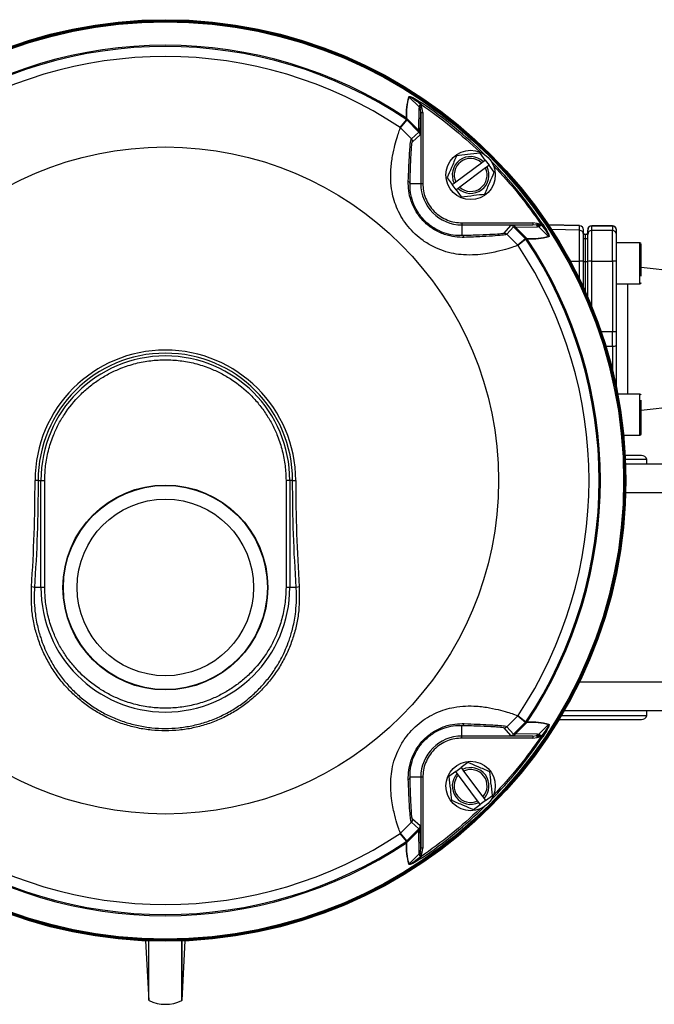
# Model space of a CAD drawing. Header units: millimetres. Extents: x 265 to 1951, y 68 to 1428.
# Tile 3 of 38: x 716 to 870, y 68 to 308. Entities that reach past the tile are written whole.
import ezdxf

# ---------------------------------------------------------------- set-up
doc = ezdxf.new("R2010")
doc.units = ezdxf.units.MM

msp = doc.modelspace()

# ---------------------------------------------------------------- linework, layer by layer
at = {"color": 7, "linetype": 'Continuous', "lineweight": 25}
for p, q in [((810.35, 288.89), (812.77, 286.48)), ((813.32, 287.52), (813.11, 287.21)), ((813.18, 287.15), (813.11, 287.21)), ((812.72, 286.21), (812.6, 280.85)), ((812.77, 286.48), (812.72, 286.21)), ((813.4, 286.43), (813.01, 286.26)), ((813.08, 285.95), (813.01, 286.26)), ((813.06, 280.31), (813.17, 285.11)), ((813.08, 285.95), (813.52, 286.09)), ((813.17, 285.11), (813.08, 285.95)), ((813.17, 285.11), (813.17, 267.84)), ((813.17, 285.11), (813.67, 285.11)), ((813.52, 286.09), (813.4, 286.43)), ((813.67, 285.11), (813.52, 286.09)), ((813.67, 285.11), (813.67, 267.84)), ((808.17, 281.47), (809.74, 283.37)), ((808.25, 281.41), (809.81, 283.31)), ((809.72, 283.74), (809.73, 283.7)), ((809.73, 283.38), (809.74, 283.37)), ((809.79, 283.66), (809.8, 283.72)), ((809.79, 283.66), (812.6, 280.85)), ((809.81, 283.31), (809.81, 283.32)), ((809.81, 283.32), (812.74, 280.39)), ((808.22, 281.44), (808.22, 281.44)), ((808.23, 281.43), (808.22, 281.44)), ((810.9, 278.76), (808.25, 281.41)), ((812.74, 280.39), (810.9, 278.76)), ((810.92, 278.7), (810.86, 278.76)), ((811.05, 278.57), (810.92, 278.7)), ((811.19, 278.05), (813.03, 279.68)), ((828.83, 273.59), (827.59, 275.26)), ((821.68, 268.26), (827.97, 272.94)), ((827.97, 272.94), (828.36, 273.23)), ((828.36, 273.23), (828.83, 273.59)), ((828.83, 273.59), (829.79, 272.31)), ((828.92, 271.66), (822.64, 266.98)), ((829.31, 271.95), (828.92, 271.66)), ((829.79, 272.31), (829.31, 271.95)), ((831.04, 270.63), (829.79, 272.31)), ((819.57, 269.29), (820.82, 267.61)), ((821.3, 267.97), (821.68, 268.26)), ((813.17, 267.84), (810.56, 267.84)), ((813.67, 267.84), (813.17, 267.84)), ((820.82, 267.61), (821.3, 267.97)), ((821.77, 266.33), (820.82, 267.61)), ((822.25, 266.69), (821.77, 266.33)), ((821.77, 266.33), (823.02, 264.66)), ((822.64, 266.98), (822.25, 266.69)), ((823.18, 258.33), (823.18, 257.83)), ((823.18, 258.33), (840.45, 258.33)), ((823.18, 257.83), (823.18, 255.21)), ((823.18, 257.83), (840.45, 257.83)), ((835.03, 257.69), (833.4, 255.85)), ((834.1, 255.56), (835.73, 257.39)), ((835.03, 257.69), (835.03, 257.69)), ((840.45, 257.83), (835.65, 257.72)), ((835.73, 257.39), (838.66, 254.47)), ((835.73, 257.39), (835.73, 257.39)), ((836.2, 257.26), (841.56, 257.38)), ((836.2, 257.26), (839.01, 254.45)), ((840.45, 258.33), (840.45, 257.83)), ((841.44, 258.18), (840.45, 258.33)), ((841.3, 257.73), (840.45, 257.83)), ((841.44, 258.18), (841.3, 257.73)), ((841.61, 257.67), (841.3, 257.73)), ((841.77, 258.06), (841.44, 258.18)), ((841.56, 257.38), (841.82, 257.42)), ((841.77, 258.06), (841.61, 257.67)), ((841.82, 257.42), (844.23, 255.01)), ((842.49, 257.84), (842.56, 257.77)), ((842.86, 257.98), (842.56, 257.77)), ((851.78, 257.64), (844.23, 257.84)), ((851.78, 256.51), (851.78, 257.59)), ((851.78, 249), (851.78, 256.51)), ((852.76, 255.51), (852.76, 256.59)), ((853.76, 255.48), (853.76, 256.56)), ((859.76, 257.61), (854.76, 257.61)), ((854.76, 257.56), (859.76, 257.56)), ((854.76, 256.48), (854.76, 257.56)), ((854.76, 249), (854.76, 256.48)), ((859.76, 256.48), (854.76, 256.48)), ((859.76, 257.56), (859.76, 256.48)), ((859.76, 249), (859.76, 256.48)), ((860.76, 255.48), (860.76, 256.56)), ((833.4, 255.85), (833.4, 255.81)), ((834.11, 255.55), (833.96, 255.67)), ((834.1, 255.56), (834.1, 255.55)), ((836.75, 252.91), (834.1, 255.56)), ((838.65, 254.47), (836.75, 252.91)), ((838.72, 254.39), (836.81, 252.83)), ((838.66, 254.47), (838.65, 254.47)), ((838.72, 254.39), (838.72, 254.39)), ((839.06, 254.45), (839.01, 254.45)), ((839.04, 254.38), (839.08, 254.38)), ((853.26, 255.43), (853.26, 255.48)), ((853.26, 254.35), (853.26, 255.43)), ((853.26, 248.87), (853.26, 254.35)), ((836.77, 252.89), (836.79, 252.87)), ((836.79, 252.87), (836.79, 252.87)), ((866.46, 253.5), (860.76, 253.5)), ((852.76, 242.59), (852.76, 248.94)), ((853.26, 241.49), (853.26, 248.87)), ((853.76, 240.35), (853.76, 248.94)), ((854.76, 249), (859.76, 249)), ((859.76, 249), (859.76, 231.84)), ((860.76, 231.77), (860.76, 248.94)), ((903.09, 243.41), (866.76, 247.45)), ((860.76, 243.5), (866.46, 243.5)), ((859.76, 228.39), (859.76, 231.84)), ((860.76, 228.45), (860.76, 231.77)), ((860.76, 218.21), (860.76, 228.45)), ((866.46, 216.73), (861.05, 216.73)), ((866.76, 212.78), (903.09, 216.82)), ((862.5, 206.73), (866.46, 206.73)), ((866.81, 201.79), (862.87, 201.79)), ((868.16, 200.79), (862.88, 200.79)), ((880.56, 199.71), (862.92, 199.71)), ((868.16, 199.71), (868.16, 200.79)), ((720.12, 195.71), (719.37, 195.71)), ((720.12, 195.71), (720.8, 195.71)), ((720.8, 169.71), (720.8, 195.71)), ((720.8, 195.71), (721.72, 195.71)), ((721.72, 169.71), (721.72, 195.71)), ((780.4, 195.71), (780.4, 169.71)), ((781.32, 195.71), (780.4, 195.71)), ((781.32, 195.71), (781.32, 169.71)), ((782, 195.71), (781.32, 195.71)), ((782, 195.71), (782.74, 195.71)), ((875.36, 192.71), (862.95, 192.71)), ((720.8, 169.71), (719.24, 169.71)), ((721.72, 169.71), (720.8, 169.71)), ((781.32, 169.71), (780.4, 169.71)), ((782.88, 169.71), (781.32, 169.71)), ((875.36, 146.71), (851.7, 146.71)), ((880.56, 139.71), (847.98, 139.71)), ((868.16, 138.63), (868.16, 139.71)), ((834.1, 135.87), (836.75, 138.52)), ((838.66, 136.96), (835.73, 134.03)), ((839.01, 136.98), (836.2, 134.17)), ((836.75, 138.52), (838.65, 136.96)), ((836.77, 138.54), (836.79, 138.55)), ((836.79, 138.55), (836.79, 138.55)), ((836.81, 138.6), (838.72, 137.03)), ((838.65, 136.96), (838.66, 136.96)), ((838.72, 137.04), (838.72, 137.03)), ((839.01, 136.98), (839.06, 136.97)), ((839.08, 137.05), (839.04, 137.05)), ((844.23, 136.42), (841.82, 134.01)), ((846.74, 137.63), (866.81, 137.63)), ((847.34, 138.63), (868.16, 138.63)), ((823.18, 133.6), (823.18, 136.21)), ((833.4, 135.58), (835.03, 133.74)), ((833.93, 135.73), (834.1, 135.91)), ((835.73, 134.03), (834.1, 135.87)), ((841.56, 134.05), (836.2, 134.17)), ((841.82, 134.01), (841.56, 134.05)), ((840.45, 133.6), (823.18, 133.6)), ((823.18, 133.1), (823.18, 133.6)), ((840.45, 133.1), (823.18, 133.1)), ((835.65, 133.71), (840.45, 133.6)), ((840.45, 133.6), (841.3, 133.7)), ((840.45, 133.6), (840.45, 133.1)), ((840.45, 133.1), (841.44, 133.25)), ((841.3, 133.7), (841.61, 133.76)), ((841.3, 133.7), (841.44, 133.25)), ((841.44, 133.25), (841.77, 133.37)), ((841.77, 133.37), (841.61, 133.76)), ((842.49, 133.59), (842.56, 133.66)), ((842.86, 133.45), (842.56, 133.66)), ((824.63, 127.2), (822.96, 125.95)), ((821.67, 125), (820, 123.75)), ((821.67, 125), (822.96, 125.95)), ((822.03, 124.52), (821.67, 125)), ((822.32, 124.13), (822.03, 124.52)), ((822.96, 125.95), (823.31, 125.48)), ((823.31, 125.48), (823.6, 125.09)), ((823.6, 125.09), (828.29, 118.8)), ((813.17, 123.59), (810.56, 123.59)), ((813.17, 123.59), (813.17, 106.32)), ((813.67, 123.59), (813.17, 123.59)), ((813.67, 123.59), (813.67, 106.32)), ((827, 117.85), (822.32, 124.13)), ((827.29, 117.46), (827, 117.85)), ((827.65, 116.98), (827.29, 117.46)), ((828.93, 117.94), (827.65, 116.98)), ((828.29, 118.8), (828.58, 118.42)), ((828.58, 118.42), (828.93, 117.94)), ((828.93, 117.94), (830.61, 119.18)), ((825.98, 115.73), (827.65, 116.98)), ((808.25, 110.02), (810.9, 112.67)), ((810.89, 112.66), (811.02, 112.81)), ((810.9, 112.67), (810.89, 112.67)), ((810.9, 112.67), (812.74, 111.04)), ((811.19, 113.37), (811.15, 113.37)), ((813.03, 111.75), (811.19, 113.37)), ((812.6, 110.58), (809.79, 107.76)), ((812.74, 111.04), (809.81, 108.11)), ((812.6, 110.58), (812.72, 105.21)), ((812.74, 111.04), (812.74, 111.04)), ((813.03, 111.75), (813.03, 111.75)), ((813.17, 106.32), (813.06, 111.12)), ((809.74, 108.05), (808.17, 109.96)), ((808.23, 110), (808.22, 109.98)), ((808.22, 109.98), (808.22, 109.98)), ((809.81, 108.12), (808.25, 110.02)), ((809.73, 107.73), (809.72, 107.69)), ((809.74, 108.05), (809.73, 108.05)), ((809.8, 107.71), (809.79, 107.76)), ((809.81, 108.11), (809.81, 108.12)), ((813.01, 105.16), (813.08, 105.47)), ((813.08, 105.47), (813.17, 106.32)), ((813.52, 105.33), (813.08, 105.47)), ((813.67, 106.32), (813.17, 106.32)), ((813.4, 105), (813.52, 105.33)), ((813.52, 105.33), (813.67, 106.32)), ((812.77, 104.95), (810.35, 102.54)), ((812.72, 105.21), (812.77, 104.95)), ((813.4, 105), (813.01, 105.16)), ((813.18, 104.28), (813.11, 104.21)), ((813.32, 103.91), (813.11, 104.21)), ((746.24, 83.83), (747, 69.34)), ((747, 69.34), (747, 83.8)), ((747.08, 69.34), (747.08, 83.8)), ((755.03, 69.34), (755.03, 83.8)), ((755.12, 69.43), (755.87, 83.83)), ((755.12, 69.43), (755.12, 83.8)), ((755.03, 69.34), (755.12, 69.43)), ((747, 69.34), (747.08, 69.34))]:
    msp.add_line(p, q, dxfattribs=at)
at = {"color": 8, "linetype": 'Continuous', "lineweight": 25}
for p, q in [((851.78, 257.59), (844.26, 257.78)), ((851.78, 256.51), (844.98, 256.69)), ((851.78, 257.59), (851.78, 257.64)), ((854.76, 257.61), (854.76, 257.56)), ((859.76, 257.56), (859.76, 257.61)), ((834.1, 255.55), (834.1, 255.51)), ((866.46, 243.5), (866.46, 253.5)), ((849.55, 249), (851.78, 249)), ((851.78, 244.64), (851.78, 249)), ((854.76, 237.98), (854.76, 249)), ((863.43, 243.5), (863.43, 216.73)), ((859.76, 231.84), (857.05, 231.84)), ((858.17, 228.39), (859.76, 228.39)), ((859.76, 228.39), (859.76, 222.63)), ((866.46, 211.73), (866.46, 216.73)), ((866.46, 206.73), (866.46, 211.73)), ((810.89, 112.67), (810.86, 112.67))]:
    msp.add_line(p, q, dxfattribs=at)
at = {"color": 7, "linetype": 'Continuous', "lineweight": 25}
for centre, radius in [((751.06, 195.71), 111.98), ((751.06, 195.71), 111.98), ((751.06, 195.71), 111.93), ((751.06, 195.71), 111.7), ((751.06, 195.71), 111.44), ((751.06, 195.71), 81.05), ((825.3, 269.96), 6), ((751.06, 169.71), 24.9), ((751.06, 169.71), 24.8), ((751.06, 169.71), 21.46), ((825.3, 121.47), 6)]:
    msp.add_circle(centre, radius, dxfattribs=at)
for centre, radius, start, end in [((751.06, 195.71), 105.49, 56.2015, 123.7985), ((751.06, 195.71), 105.78, 56.3188, 123.6812), ((751.06, 195.71), 103.04, 56.3349, 123.6651), ((810, 288.34), 0.651, 57.3883, 64.74), ((812.4, 285.4), 0.876, 39.107, 67.9729), ((812.15, 285.53), 1.13, 40.3294, 56.9276), ((809.58, 283.13), 0.626, 70.045, 77.2548), ((809.46, 283.11), 0.646, 59.06, 65.7566), ((809.47, 282.97), 0.485, 45.375, 56.9095), ((809.46, 282.96), 0.5, 45.0069, 56.1947), ((812.4, 280.22), 0.667, 8.106, 72.3225), ((812.03, 279.68), 1, 0.0386, 44.9983), ((825.3, 269.96), 4.47, 46.9869, 206.3881), ((825.3, 269.96), 4, 48.2245, 205.1506), ((825.3, 269.96), 4.47, 226.9869, 26.3881), ((825.3, 269.96), 4, 228.2245, 25.1506), ((809.86, 267.77), 0.705, 5.6122, 66.6207), ((823.18, 267.84), 10.01, 180, 270), ((835.02, 256.69), 1, 45.0017, 89.9614), ((835.02, 256.69), 1, 44.997, 89.9556), ((835.56, 257.06), 0.667, 17.6775, 81.894), ((840.74, 257.05), 0.876, 22.0271, 50.893), ((840.87, 256.8), 1.13, 33.0724, 49.6706), ((851.76, 256.64), 1, 0, 88.5), ((851.76, 256.59), 0.999, 0.0544, 88.5582), ((851.76, 255.51), 0.999, 0.0544, 88.5582), ((854.76, 256.61), 1, 90, 180), ((854.76, 256.56), 0.999, 89.9438, 179.9437), ((854.76, 255.48), 0.999, 89.9438, 179.9437), ((859.76, 256.61), 1, 0, 90), ((859.76, 256.56), 0.999, 0.0563, 90.0562), ((859.76, 255.48), 0.999, 0.0563, 90.0562), ((823.11, 254.51), 0.705, 23.3793, 84.3878), ((833.4, 254.81), 1, 44.9966, 89.956), ((838.3, 254.11), 0.5, 33.8053, 44.9931), ((838.31, 254.13), 0.485, 33.0906, 44.625), ((751.06, 195.71), 105.49, 326.2015, 33.7985), ((838.45, 254.12), 0.646, 24.2433, 30.94), ((838.47, 254.24), 0.626, 12.7454, 19.955), ((751.06, 195.71), 105.78, 326.3188, 33.6812), ((843.69, 254.66), 0.651, 25.2601, 32.6117), ((852.76, 254.61), 1, 60, 90), ((852.76, 254.56), 1, 60.0532, 90.003), ((852.76, 253.49), 1, 60.0532, 90.003), ((853.76, 254.61), 1, 90, 120), ((853.76, 254.56), 1, 89.997, 119.9468), ((853.76, 253.49), 1, 89.997, 119.9468), ((751.06, 195.71), 103.04, 326.3349, 33.6651), ((866.46, 253.2), 0.3, 360, 90), ((852.02, 245.1), 3.91, 79.1476, 93.4961), ((852.77, 234.78), 14.1, 88.0224, 90.0549), ((853.74, 234.78), 14.1, 89.9451, 91.9776), ((854.51, 244.96), 4.05, 86.4721, 100.6946), ((860.01, 244.96), 4.05, 79.3054, 93.5279), ((866.46, 243.8), 0.3, 270, 0), ((860.01, 227.8), 4.05, 79.3054, 93.5279), ((751.06, 195.71), 31.69, 0, 180), ((860.01, 232.43), 4.05, 266.4721, 280.6946), ((751.06, 195.71), 30.94, 0, 180), ((751.06, 195.71), 30.26, 0, 180), ((866.46, 216.43), 0.3, 360, 90), ((866.46, 207.03), 0.3, 270, 360), ((866.81, 200.38), 1.41, 16.9423, 90), ((337.96, 195.65), 381.41, 356.1226, 0.0097), ((1164.16, 195.65), 381.41, 179.9903, 183.8774), ((718.33, 167.02), 2.84, 71.3895, 86.6287), ((751.06, 169.71), 30.26, 180, 0), ((783.78, 167.02), 2.84, 93.3713, 108.6105), ((823.11, 136.91), 0.705, 275.6122, 336.6207), ((838.3, 137.31), 0.5, 315.0069, 326.1947), ((838.31, 137.3), 0.485, 315.375, 326.9095), ((838.45, 137.31), 0.646, 329.06, 335.7566), ((838.47, 137.19), 0.626, 340.045, 347.2548), ((843.69, 136.77), 0.651, 327.3883, 334.74), ((866.81, 139.04), 1.41, 270, 343.0577), ((835.02, 134.74), 1, 270.0386, 314.9983), ((835.56, 134.37), 0.667, 278.106, 342.3225), ((840.74, 134.38), 0.876, 309.107, 337.9729), ((840.87, 134.62), 1.13, 310.3294, 326.9276), ((823.18, 123.59), 10.01, 90, 180), ((825.3, 121.47), 4.47, 136.9869, 296.3881), ((825.3, 121.47), 4.47, 316.9869, 116.3881), ((825.3, 121.47), 4, 318.2245, 115.1506), ((809.86, 123.66), 0.705, 293.3793, 354.3878), ((825.3, 121.47), 4, 138.2245, 295.1506), ((810.15, 113.37), 1, 314.9966, 359.956), ((812.4, 111.21), 0.667, 287.6775, 351.894), ((812.03, 111.75), 1, 315.0017, 359.9614), ((812.03, 111.75), 1, 314.997, 359.9556), ((751.06, 195.71), 105.49, 236.2015, 303.7985), ((751.06, 195.71), 105.78, 236.3188, 303.6812), ((751.06, 195.71), 103.04, 236.3349, 303.6651), ((809.58, 108.3), 0.626, 282.7454, 289.955), ((809.47, 108.46), 0.485, 303.0906, 314.625), ((809.46, 108.32), 0.646, 294.2433, 300.94), ((809.46, 108.47), 0.5, 303.8053, 314.9931), ((812.4, 106.03), 0.876, 292.0271, 320.893), ((812.15, 105.9), 1.13, 303.0724, 319.6706), ((810, 103.08), 0.651, 295.2601, 302.6117), ((751.06, 77.41), 9, 243.8043, 296.1957)]:
    msp.add_arc(centre, radius, start, end, dxfattribs=at)
at = {"color": 8, "linetype": 'Continuous', "lineweight": 25}
for start, end in [(45.4861, 55.854), (34.146, 44.5139), (315.4861, 325.854), (304.146, 314.5139)]:
    msp.add_arc((751.06, 195.71), 110.93, start, end, dxfattribs=at)
at = {"color": 7, "linetype": 'Continuous', "lineweight": 25}
for points, knots in [([(809.72, 283.74), (809.7, 284.66), (809.67, 286.5), (810.08, 288.12), (810.28, 288.93)], [0, 0, 0, 0, 0.4998207, 1, 1, 1, 1]), ([(810.28, 288.93), (810.29, 288.95), (810.31, 288.99), (810.38, 289.02), (810.48, 289.03), (810.69, 289), (811.15, 288.83), (812.07, 288.34), (812.82, 287.85), (813.32, 287.52)], [0, 0, 0, 0, 0.027069, 0.054561, 0.086323, 0.12495, 0.249714, 0.49975, 1, 1, 1, 1]), ([(810.35, 288.89), (810.36, 288.9), (810.36, 288.92), (810.38, 288.94), (810.41, 288.95), (810.46, 288.95), (810.55, 288.92), (810.95, 288.76), (811.83, 288.18), (812.61, 287.59), (813.11, 287.21)], [0, 0, 0, 0, 0.011327, 0.022043, 0.033335, 0.046235, 0.079327, 0.124432, 0.439718, 1, 1, 1, 1]), ([(813.18, 287.15), (813.13, 287.09), (813.02, 286.99), (812.88, 286.82), (812.78, 286.65), (812.77, 286.54), (812.77, 286.48)], [0, 0, 0, 0, 0.249421, 0.499787, 0.757746, 1, 1, 1, 1]), ([(813.01, 286.26), (813.01, 286.34), (813.02, 286.49), (813.09, 286.78), (813.14, 287), (813.18, 287.15)], [0, 0, 0, 0, 0.2791703, 0.5314625, 1, 1, 1, 1]), ([(813.4, 286.43), (813.36, 286.54), (813.3, 286.7), (813.24, 286.95), (813.2, 287.07), (813.18, 287.15)], [0, 0, 0, 0, 0.499888, 0.677984, 1, 1, 1, 1]), ([(809.73, 283.7), (809.72, 283.62), (809.7, 283.47), (809.72, 283.41), (809.73, 283.38)], [0, 0, 0, 0, 0.499778, 1, 1, 1, 1]), ([(809.81, 283.32), (809.8, 283.35), (809.77, 283.42), (809.79, 283.59), (809.79, 283.66)], [0, 0, 0, 0, 0.554548, 1, 1, 1, 1]), ([(836.79, 252.87), (836.7, 252.84), (836.52, 252.76), (835.01, 252.24), (832.56, 251.51), (829.57, 250.85), (826.45, 250.5), (823.82, 250.49), (821.18, 250.8), (818.68, 251.43), (816.14, 252.49), (813.81, 253.89), (811.76, 255.58), (810.06, 257.41), (808.61, 259.44), (807.48, 261.57), (806.66, 263.76), (806.08, 266.18), (805.82, 268.78), (805.88, 271.76), (806.29, 274.7), (806.9, 277.36), (807.5, 279.4), (807.92, 280.65), (808.17, 281.33), (808.2, 281.41), (808.22, 281.44)], [0, 0, 0, 0, 0.065956, 0.133738, 0.199713, 0.267833, 0.306662, 0.346294, 0.376067, 0.406604, 0.436427, 0.467395, 0.493453, 0.520284, 0.546064, 0.572596, 0.598333, 0.62472, 0.660444, 0.697177, 0.749762, 0.803795, 0.858639, 0.914595, 0.957062, 1, 1, 1, 1]), ([(808.17, 281.47), (808.18, 281.47), (808.18, 281.47), (808.19, 281.46), (808.2, 281.45), (808.21, 281.45), (808.22, 281.44)], [0, 0, 0, 0, 0.070014, 0.148409, 0.35065, 1, 1, 1, 1]), ([(808.25, 281.41), (808.25, 281.41), (808.25, 281.41), (808.24, 281.42), (808.24, 281.42), (808.23, 281.43)], [0, 0, 0, 0, 0.197604, 0.420112, 1, 1, 1, 1]), ([(812.6, 280.85), (812.64, 280.73), (812.7, 280.55), (812.73, 280.41), (812.74, 280.4), (812.74, 280.39)], [0, 0, 0, 0, 0.564085, 0.793236, 1, 1, 1, 1]), ([(813.03, 279.68), (813.03, 279.69), (813.04, 279.71), (813.05, 279.89), (813.06, 280.14), (813.06, 280.31)], [0, 0, 0, 0, 0.23653, 0.479449, 1, 1, 1, 1]), ([(810.56, 267.84), (810.6, 269.41), (810.7, 272.5), (810.83, 275.26), (810.94, 276.79), (811.05, 277.87), (811.14, 277.98), (811.19, 278.05)], [0, 0, 0, 0, 0.2634585, 0.5173128, 0.640673, 0.7623364, 1, 1, 1, 1]), ([(827.59, 275.26), (826.56, 275.14), (824.65, 274.92), (822.74, 274.69), (821.85, 274.59)], [0, 0, 0, 0, 0.5347467, 1, 1, 1, 1]), ([(821.85, 274.59), (821.45, 273.64), (820.68, 271.87), (819.92, 270.11), (819.57, 269.29)], [0, 0, 0, 0, 0.534747, 1, 1, 1, 1]), ([(828.75, 265.33), (829.16, 266.28), (829.92, 268.05), (830.68, 269.81), (831.04, 270.63)], [0, 0, 0, 0, 0.534747, 1, 1, 1, 1]), ([(823.76, 254.79), (823.02, 254.8), (821.53, 254.81), (818.94, 255.41), (816.3, 256.63), (813.87, 258.55), (811.96, 260.98), (810.74, 263.62), (810.15, 266.2), (810.14, 267.68), (810.14, 268.42)], [0, 0, 0, 0, 0.125704, 0.25087, 0.375936, 0.500734, 0.62525, 0.750121, 0.875175, 1, 1, 1, 1]), ([(823.18, 255.21), (822.5, 255.23), (821.13, 255.25), (818.75, 255.83), (816.32, 256.98), (814.07, 258.75), (812.31, 261), (811.16, 263.43), (810.59, 265.8), (810.57, 267.16), (810.56, 267.84)], [0, 0, 0, 0, 0.12791, 0.253665, 0.377792, 0.5007, 0.623353, 0.747311, 0.872975, 1, 1, 1, 1]), ([(813.67, 267.84), (813.7, 267.26), (813.76, 266.06), (814.29, 264.29), (815.17, 262.59), (816.41, 261.06), (817.93, 259.83), (819.63, 258.95), (821.41, 258.42), (822.6, 258.36), (823.18, 258.33)], [0, 0, 0, 0, 0.116516, 0.240011, 0.368641, 0.5, 0.631359, 0.759989, 0.883484, 1, 1, 1, 1]), ([(823.02, 264.66), (824.04, 264.78), (825.96, 265), (827.87, 265.23), (828.75, 265.33)], [0, 0, 0, 0, 0.534747, 1, 1, 1, 1]), ([(835.65, 257.72), (835.48, 257.71), (835.23, 257.71), (835.06, 257.69), (835.04, 257.69), (835.03, 257.69)], [0, 0, 0, 0, 0.520541, 0.763303, 1, 1, 1, 1]), ([(835.73, 257.39), (835.74, 257.39), (835.76, 257.39), (835.9, 257.35), (836.07, 257.3), (836.2, 257.26)], [0, 0, 0, 0, 0.206731, 0.435993, 1, 1, 1, 1]), ([(842.49, 257.84), (842.35, 257.8), (842.13, 257.74), (841.83, 257.68), (841.68, 257.67), (841.61, 257.67)], [0, 0, 0, 0, 0.468537, 0.720829, 1, 1, 1, 1]), ([(842.49, 257.84), (842.41, 257.86), (842.29, 257.89), (842.05, 257.96), (841.89, 258.02), (841.77, 258.06)], [0, 0, 0, 0, 0.320281, 0.499997, 1, 1, 1, 1]), ([(841.82, 257.42), (841.88, 257.43), (841.99, 257.44), (842.16, 257.54), (842.33, 257.68), (842.44, 257.79), (842.49, 257.84)], [0, 0, 0, 0, 0.242284, 0.500329, 0.750136, 1, 1, 1, 1]), ([(842.56, 257.77), (842.95, 257.25), (843.54, 256.46), (844.12, 255.58), (844.27, 255.2), (844.29, 255.11), (844.29, 255.06), (844.28, 255.03), (844.26, 255.02), (844.24, 255.01), (844.23, 255.01)], [0, 0, 0, 0, 0.58016, 0.880347, 0.923368, 0.955053, 0.96749, 0.978455, 0.988922, 1, 1, 1, 1]), ([(842.86, 257.98), (843.19, 257.48), (843.68, 256.73), (844.17, 255.81), (844.34, 255.36), (844.37, 255.14), (844.37, 255.04), (844.34, 254.97), (844.3, 254.95), (844.27, 254.94)], [0, 0, 0, 0, 0.498501, 0.748482, 0.873608, 0.91279, 0.944941, 0.972701, 1, 1, 1, 1]), ([(833.4, 255.81), (833.23, 255.75), (832.88, 255.65), (830.76, 255.49), (827.59, 255.34), (824.67, 255.26), (823.18, 255.21)], [0, 0, 0, 0, 0.237637, 0.482598, 0.736633, 1, 1, 1, 1]), ([(834.1, 255.51), (833.93, 255.46), (833.57, 255.35), (831.43, 255.16), (828.22, 254.98), (825.26, 254.85), (823.76, 254.79)], [0, 0, 0, 0, 0.2385219, 0.4833243, 0.7372391, 1, 1, 1, 1]), ([(839.01, 254.45), (838.93, 254.44), (838.77, 254.43), (838.7, 254.45), (838.66, 254.47)], [0, 0, 0, 0, 0.445452, 1, 1, 1, 1]), ([(838.72, 254.39), (838.75, 254.38), (838.81, 254.35), (838.96, 254.37), (839.04, 254.38)], [0, 0, 0, 0, 0.500222, 1, 1, 1, 1]), ([(844.27, 254.94), (843.47, 254.73), (841.85, 254.32), (840, 254.36), (839.08, 254.38)], [0, 0, 0, 0, 0.499814, 1, 1, 1, 1]), ([(852.76, 248.94), (852.76, 249.75), (852.76, 251.43), (852.76, 253.57), (852.76, 255.1), (852.76, 255.38), (852.76, 255.51)], [0, 0, 0, 0, 0.241657, 0.5, 0.758343, 1, 1, 1, 1]), ([(853.76, 248.94), (853.76, 249.75), (853.76, 251.42), (853.76, 253.55), (853.76, 255.07), (853.76, 255.35), (853.76, 255.48)], [0, 0, 0, 0, 0.241657, 0.5, 0.758343, 1, 1, 1, 1]), ([(860.76, 248.94), (860.76, 249.75), (860.76, 251.42), (860.76, 253.55), (860.76, 255.07), (860.76, 255.35), (860.76, 255.48)], [0, 0, 0, 0, 0.241657, 0.5, 0.758343, 1, 1, 1, 1]), ([(836.75, 252.91), (836.75, 252.91), (836.76, 252.9), (836.76, 252.9), (836.77, 252.89), (836.77, 252.89)], [0, 0, 0, 0, 0.197524, 0.419994, 1, 1, 1, 1]), ([(836.79, 252.87), (836.79, 252.87), (836.8, 252.86), (836.81, 252.84), (836.81, 252.84), (836.81, 252.83), (836.81, 252.83)], [0, 0, 0, 0, 0.64955, 0.851553, 0.929756, 1, 1, 1, 1]), ([(866.76, 245.36), (866.76, 245.84), (866.76, 246.58), (866.76, 247.79), (866.76, 248.75), (866.76, 249.71), (866.76, 250.86), (866.76, 252.08), (866.76, 252.86), (866.76, 253.17), (866.76, 253.18), (866.76, 253.18)], [0, 0, 0, 0, 0.16329, 0.251192, 0.34096, 0.430727, 0.518629, 0.681919, 0.84521, 0.933112, 1, 1, 1, 1]), ([(721.72, 195.71), (721.76, 196.91), (721.85, 199.33), (722.55, 202.96), (723.62, 206.28), (724.96, 209.23), (726.98, 212.68), (729.53, 215.82), (732.53, 218.53), (734.96, 220.3), (737.54, 221.81), (740.49, 223.15), (743.81, 224.23), (747.44, 224.9), (751.06, 225.12), (754.67, 224.9), (758.3, 224.23), (761.62, 223.15), (764.58, 221.81), (768.03, 219.79), (771.17, 217.24), (773.87, 214.25), (775.64, 211.81), (777.15, 209.23), (778.5, 206.28), (779.56, 202.96), (780.27, 199.33), (780.35, 196.91), (780.4, 195.71)], [0, 0, 0, 0, 0.03882, 0.078845, 0.119997, 0.152163, 0.184336, 0.249956, 0.282807, 0.315664, 0.347831, 0.380003, 0.42115, 0.461176, 0.5, 0.538819, 0.578845, 0.619997, 0.652163, 0.684336, 0.749956, 0.782807, 0.815664, 0.847831, 0.880003, 0.92115, 0.961177, 1, 1, 1, 1]), ([(866.76, 207.05), (866.76, 207.04), (866.76, 207.01), (866.76, 207.16), (866.76, 207.58), (866.76, 208.51), (866.76, 209.82), (866.76, 211.01), (866.76, 211.98), (866.76, 212.94), (866.76, 214.1), (866.76, 214.78), (866.76, 215.22)], [0, 0, 0, 0, 0.022131, 0.107948, 0.191982, 0.348087, 0.504192, 0.588226, 0.674044, 0.759861, 0.843895, 1, 1, 1, 1]), ([(751.06, 134.87), (749.94, 134.9), (747.69, 134.97), (744.36, 135.51), (741.1, 136.37), (737.94, 137.57), (734.92, 139.08), (732.09, 140.9), (729.47, 142.99), (727.07, 145.33), (724.92, 147.91), (723.06, 150.69), (721.48, 153.64), (720.22, 156.72), (719.28, 159.93), (718.43, 164.3), (718.47, 167.64), (718.5, 169.86)], [0, 0, 0, 0, 0.062357, 0.124748, 0.187332, 0.250026, 0.312512, 0.375195, 0.437441, 0.499968, 0.562497, 0.625368, 0.687546, 0.75007, 0.81253, 0.875286, 1, 1, 1, 1]), ([(719.24, 169.71), (719.21, 169.22), (719.14, 168), (719.17, 165.83), (719.37, 163.52), (719.73, 161.38), (720.1, 159.68), (720.51, 158.21), (721.04, 156.58), (721.74, 154.78), (722.67, 152.82), (723.89, 150.61), (725.49, 148.23), (727.6, 145.69), (729.92, 143.42), (732.5, 141.36), (735.25, 139.59), (738.2, 138.1), (741.29, 136.93), (744.5, 136.08), (747.75, 135.57), (751.01, 135.39), (754.28, 135.56), (757.53, 136.06), (760.75, 136.9), (763.84, 138.07), (766.8, 139.56), (769.56, 141.32), (772.15, 143.38), (774.48, 145.65), (776.59, 148.18), (778.19, 150.55), (779.41, 152.76), (780.35, 154.73), (781.06, 156.54), (781.59, 158.17), (782, 159.64), (782.38, 161.33), (782.74, 163.49), (782.94, 165.81), (782.97, 167.99), (782.9, 169.22), (782.88, 169.71)], [0, 0, 0, 0, 0.0143681, 0.0351185, 0.0623365, 0.081005, 0.0976652, 0.1122943, 0.1248726, 0.147006, 0.1677766, 0.1871647, 0.2194041, 0.2498015, 0.2815627, 0.3121289, 0.343787, 0.3746627, 0.4063231, 0.4377024, 0.4687879, 0.4995675, 0.5304005, 0.5615328, 0.5929597, 0.6246683, 0.6555153, 0.6871336, 0.7178611, 0.7497839, 0.7800503, 0.8121143, 0.8316166, 0.8524816, 0.8747144, 0.8873395, 0.9019603, 0.9185963, 0.9372247, 0.9647306, 0.9856305, 1, 1, 1, 1]), ([(780.4, 169.71), (780.35, 168.52), (780.27, 166.1), (779.56, 162.47), (778.5, 159.15), (777.15, 156.19), (775.14, 152.75), (772.59, 149.61), (769.59, 146.9), (767.16, 145.13), (764.58, 143.62), (761.62, 142.27), (758.3, 141.2), (754.67, 140.52), (751.06, 140.3), (747.44, 140.52), (743.81, 141.2), (740.49, 142.27), (737.54, 143.62), (734.09, 145.63), (730.95, 148.18), (728.24, 151.18), (726.47, 153.61), (724.96, 156.19), (723.62, 159.15), (722.55, 162.47), (721.85, 166.1), (721.76, 168.52), (721.72, 169.71)], [0, 0, 0, 0, 0.03882, 0.078845, 0.119997, 0.152163, 0.184336, 0.249956, 0.282807, 0.315664, 0.347831, 0.380003, 0.42115, 0.461176, 0.5, 0.538819, 0.578845, 0.619997, 0.652163, 0.684336, 0.749956, 0.782807, 0.815664, 0.847831, 0.880003, 0.92115, 0.961177, 1, 1, 1, 1]), ([(783.62, 169.86), (783.64, 167.62), (783.68, 164.28), (782.82, 159.9), (781.88, 156.7), (780.62, 153.61), (779.04, 150.66), (777.18, 147.89), (775.04, 145.32), (772.64, 142.98), (770.01, 140.89), (767.18, 139.08), (764.17, 137.57), (761.03, 136.37), (757.77, 135.51), (754.43, 134.97), (752.18, 134.9), (751.06, 134.87)], [0, 0, 0, 0, 0.1253466, 0.1879681, 0.2502992, 0.3130243, 0.375406, 0.4378583, 0.4999772, 0.5627181, 0.6251802, 0.6876876, 0.7500033, 0.8124554, 0.8748022, 0.9374174, 1, 1, 1, 1]), ([(808.22, 109.98), (808.18, 110.07), (808.11, 110.25), (807.58, 111.76), (806.85, 114.21), (806.19, 117.2), (805.85, 120.33), (805.83, 122.95), (806.15, 125.59), (806.78, 128.09), (807.83, 130.63), (809.23, 132.96), (810.92, 135.01), (812.75, 136.72), (814.78, 138.16), (816.91, 139.29), (819.1, 140.11), (821.52, 140.69), (824.12, 140.95), (827.1, 140.89), (830.05, 140.48), (832.7, 139.87), (834.74, 139.27), (836, 138.85), (836.68, 138.6), (836.75, 138.57), (836.79, 138.55)], [0, 0, 0, 0, 0.0659557, 0.1337376, 0.1997128, 0.2678327, 0.3066622, 0.3462938, 0.3760666, 0.4066036, 0.4364267, 0.4673949, 0.4934529, 0.5202838, 0.5460638, 0.5725964, 0.5983333, 0.6247199, 0.6604436, 0.6971767, 0.7497615, 0.8037953, 0.858639, 0.9145954, 0.9570616, 1, 1, 1, 1]), ([(810.14, 123.01), (810.14, 123.76), (810.15, 125.24), (810.75, 127.83), (811.97, 130.47), (813.89, 132.9), (816.33, 134.81), (818.97, 136.03), (821.54, 136.62), (823.02, 136.63), (823.76, 136.63)], [0, 0, 0, 0, 0.125704, 0.25087, 0.375936, 0.500734, 0.62525, 0.750121, 0.875175, 1, 1, 1, 1]), ([(836.75, 138.52), (836.75, 138.52), (836.76, 138.52), (836.76, 138.53), (836.77, 138.54), (836.77, 138.54)], [0, 0, 0, 0, 0.197604, 0.420112, 1, 1, 1, 1]), ([(836.81, 138.6), (836.81, 138.59), (836.81, 138.59), (836.81, 138.58), (836.8, 138.57), (836.79, 138.56), (836.79, 138.55)], [0, 0, 0, 0, 0.070014, 0.148409, 0.35065, 1, 1, 1, 1]), ([(838.66, 136.96), (838.7, 136.97), (838.77, 137), (838.93, 136.98), (839.01, 136.98)], [0, 0, 0, 0, 0.554548, 1, 1, 1, 1]), ([(839.04, 137.05), (838.96, 137.06), (838.81, 137.08), (838.75, 137.05), (838.72, 137.04)], [0, 0, 0, 0, 0.499778, 1, 1, 1, 1]), ([(839.08, 137.05), (840, 137.07), (841.85, 137.1), (843.46, 136.7), (844.27, 136.49)], [0, 0, 0, 0, 0.4998207, 1, 1, 1, 1]), ([(844.23, 136.42), (844.24, 136.42), (844.26, 136.41), (844.28, 136.39), (844.29, 136.36), (844.29, 136.31), (844.27, 136.22), (844.1, 135.82), (843.53, 134.94), (842.93, 134.16), (842.56, 133.66)], [0, 0, 0, 0, 0.0113274, 0.0220429, 0.0333352, 0.0462347, 0.0793266, 0.1244318, 0.4397178, 1, 1, 1, 1]), ([(844.27, 136.49), (844.29, 136.48), (844.34, 136.46), (844.37, 136.39), (844.37, 136.29), (844.34, 136.08), (844.17, 135.62), (843.69, 134.7), (843.19, 133.95), (842.86, 133.45)], [0, 0, 0, 0, 0.027069, 0.054561, 0.086323, 0.12495, 0.249714, 0.49975, 1, 1, 1, 1]), ([(810.56, 123.59), (810.57, 124.28), (810.59, 125.64), (811.17, 128.02), (812.32, 130.45), (814.1, 132.7), (816.34, 134.46), (818.77, 135.61), (821.15, 136.18), (822.5, 136.2), (823.18, 136.21)], [0, 0, 0, 0, 0.12791, 0.253665, 0.377792, 0.5007, 0.623353, 0.747311, 0.872975, 1, 1, 1, 1]), ([(823.18, 136.21), (824.75, 136.17), (827.84, 136.07), (830.6, 135.94), (832.13, 135.83), (833.21, 135.72), (833.32, 135.64), (833.4, 135.58)], [0, 0, 0, 0, 0.263458, 0.517313, 0.640673, 0.762336, 1, 1, 1, 1]), ([(836.2, 134.17), (836.07, 134.13), (835.9, 134.08), (835.75, 134.04), (835.74, 134.04), (835.73, 134.03)], [0, 0, 0, 0, 0.5640852, 0.7932362, 1, 1, 1, 1]), ([(842.49, 133.59), (842.44, 133.64), (842.33, 133.75), (842.16, 133.89), (841.99, 133.99), (841.88, 134), (841.82, 134.01)], [0, 0, 0, 0, 0.2494214, 0.4997867, 0.7577459, 1, 1, 1, 1]), ([(823.18, 133.1), (822.6, 133.07), (821.41, 133.01), (819.63, 132.48), (817.93, 131.6), (816.41, 130.36), (815.17, 128.84), (814.29, 127.14), (813.76, 125.36), (813.7, 124.17), (813.67, 123.59)], [0, 0, 0, 0, 0.116516, 0.240011, 0.368641, 0.5, 0.631359, 0.759989, 0.883484, 1, 1, 1, 1]), ([(835.03, 133.74), (835.04, 133.74), (835.06, 133.73), (835.23, 133.72), (835.48, 133.71), (835.65, 133.71)], [0, 0, 0, 0, 0.23653, 0.4794487, 1, 1, 1, 1]), ([(841.61, 133.76), (841.68, 133.76), (841.83, 133.75), (842.13, 133.68), (842.35, 133.63), (842.49, 133.59)], [0, 0, 0, 0, 0.27917, 0.531462, 1, 1, 1, 1]), ([(841.77, 133.37), (841.89, 133.41), (842.05, 133.47), (842.29, 133.53), (842.41, 133.57), (842.49, 133.59)], [0, 0, 0, 0, 0.499888, 0.677984, 1, 1, 1, 1]), ([(829.93, 124.92), (828.99, 125.33), (827.21, 126.09), (825.45, 126.85), (824.63, 127.2)], [0, 0, 0, 0, 0.5347467, 1, 1, 1, 1]), ([(830.61, 119.18), (830.49, 120.21), (830.26, 122.12), (830.04, 124.03), (829.93, 124.92)], [0, 0, 0, 0, 0.534747, 1, 1, 1, 1]), ([(810.86, 112.67), (810.8, 112.84), (810.69, 113.2), (810.51, 115.34), (810.32, 118.55), (810.2, 121.51), (810.14, 123.01)], [0, 0, 0, 0, 0.238522, 0.483324, 0.737239, 1, 1, 1, 1]), ([(811.15, 113.37), (811.1, 113.55), (810.99, 113.89), (810.84, 116.01), (810.69, 119.18), (810.6, 122.1), (810.56, 123.59)], [0, 0, 0, 0, 0.237637, 0.482598, 0.736633, 1, 1, 1, 1]), ([(820, 123.75), (820.12, 122.73), (820.35, 120.81), (820.57, 118.91), (820.67, 118.02)], [0, 0, 0, 0, 0.534747, 1, 1, 1, 1]), ([(820.67, 118.02), (821.62, 117.61), (823.39, 116.85), (825.16, 116.09), (825.98, 115.73)], [0, 0, 0, 0, 0.534747, 1, 1, 1, 1]), ([(812.74, 111.04), (812.74, 111.03), (812.73, 111.02), (812.7, 110.87), (812.64, 110.7), (812.6, 110.58)], [0, 0, 0, 0, 0.2067305, 0.4359934, 1, 1, 1, 1]), ([(813.06, 111.12), (813.06, 111.29), (813.05, 111.54), (813.04, 111.71), (813.03, 111.73), (813.03, 111.75)], [0, 0, 0, 0, 0.5205412, 0.7633029, 1, 1, 1, 1]), ([(808.22, 109.98), (808.21, 109.98), (808.2, 109.97), (808.19, 109.96), (808.18, 109.96), (808.18, 109.96), (808.17, 109.96)], [0, 0, 0, 0, 0.64955, 0.851553, 0.929756, 1, 1, 1, 1]), ([(808.25, 110.02), (808.25, 110.02), (808.25, 110.01), (808.24, 110.01), (808.24, 110), (808.23, 110)], [0, 0, 0, 0, 0.197524, 0.419994, 1, 1, 1, 1]), ([(810.28, 102.5), (810.08, 103.31), (809.67, 104.92), (809.7, 106.77), (809.72, 107.69)], [0, 0, 0, 0, 0.4998142, 1, 1, 1, 1]), ([(809.73, 108.05), (809.72, 108.02), (809.7, 107.96), (809.72, 107.81), (809.73, 107.73)], [0, 0, 0, 0, 0.499954, 1, 1, 1, 1]), ([(809.79, 107.76), (809.79, 107.84), (809.77, 108), (809.8, 108.07), (809.81, 108.11)], [0, 0, 0, 0, 0.445452, 1, 1, 1, 1]), ([(813.32, 103.91), (812.82, 103.58), (812.08, 103.09), (811.16, 102.6), (810.7, 102.43), (810.48, 102.4), (810.38, 102.4), (810.31, 102.43), (810.29, 102.48), (810.28, 102.5)], [0, 0, 0, 0, 0.498501, 0.748482, 0.873608, 0.91279, 0.944941, 0.972701, 1, 1, 1, 1]), ([(813.11, 104.21), (812.59, 103.82), (811.8, 103.23), (810.92, 102.65), (810.54, 102.5), (810.46, 102.48), (810.4, 102.48), (810.38, 102.49), (810.36, 102.51), (810.36, 102.53), (810.35, 102.54)], [0, 0, 0, 0, 0.58016, 0.880347, 0.923368, 0.955053, 0.96749, 0.978455, 0.988922, 1, 1, 1, 1]), ([(812.77, 104.95), (812.77, 104.89), (812.78, 104.78), (812.88, 104.61), (813.02, 104.44), (813.13, 104.33), (813.18, 104.28)], [0, 0, 0, 0, 0.242284, 0.500329, 0.750136, 1, 1, 1, 1]), ([(813.18, 104.28), (813.14, 104.42), (813.09, 104.64), (813.02, 104.94), (813.01, 105.09), (813.01, 105.16)], [0, 0, 0, 0, 0.468537, 0.720829, 1, 1, 1, 1]), ([(813.18, 104.28), (813.2, 104.36), (813.24, 104.48), (813.3, 104.72), (813.36, 104.88), (813.4, 105)], [0, 0, 0, 0, 0.320281, 0.499997, 1, 1, 1, 1])]:
    msp.add_open_spline(points, degree=3, knots=knots, dxfattribs=at)
for points in [[(809.8, 283.72), (809.78, 284.63), (809.74, 286.47), (810.15, 288.08), (810.35, 288.89)], [(813.11, 287.21), (815.65, 285.42), (820.72, 281.82), (825.29, 277.61), (827.58, 275.51)], [(811.19, 278.05), (811.19, 278.12), (811.18, 278.25), (811.12, 278.44), (811.03, 278.61), (810.94, 278.71), (810.9, 278.76)], [(830.85, 272.24), (832.96, 269.95), (837.16, 265.37), (840.76, 260.31), (842.56, 257.77)], [(833.4, 255.85), (833.46, 255.84), (833.59, 255.84), (833.78, 255.78), (833.96, 255.69), (834.06, 255.6), (834.1, 255.56)], [(844.23, 255.01), (843.43, 254.81), (841.81, 254.4), (839.98, 254.43), (839.06, 254.45)], [(720.12, 195.71), (720.08, 191.36), (720.01, 182.64), (719.49, 174.02), (719.24, 169.71)], [(782.88, 169.71), (782.62, 174.02), (782.11, 182.64), (782.03, 191.36), (782, 195.71)], [(839.06, 136.97), (839.98, 136.99), (841.81, 137.03), (843.43, 136.62), (844.23, 136.42)], [(833.4, 135.58), (833.46, 135.58), (833.59, 135.59), (833.78, 135.65), (833.96, 135.74), (834.06, 135.83), (834.1, 135.87)], [(842.56, 133.66), (840.76, 131.12), (837.16, 126.05), (832.96, 121.48), (830.85, 119.19)], [(827.58, 115.92), (825.29, 113.81), (820.72, 109.61), (815.65, 106.01), (813.11, 104.21)], [(811.19, 113.37), (811.19, 113.31), (811.18, 113.18), (811.12, 112.99), (811.03, 112.81), (810.94, 112.72), (810.9, 112.67)], [(810.35, 102.54), (810.15, 103.34), (809.74, 104.96), (809.78, 106.79), (809.8, 107.71)]]:
    msp.add_open_spline(points, degree=3, dxfattribs=at)
at = {"color": 8, "linetype": 'Continuous', "lineweight": 25}
for points in [[(810.14, 268.42), (810.18, 269.51), (810.27, 271.66), (810.4, 274.28), (810.52, 276.2), (810.63, 277.47), (810.74, 278.5), (810.82, 278.61), (810.87, 278.68)], [(823.76, 136.63), (824.85, 136.59), (827, 136.5), (829.63, 136.37), (831.54, 136.25), (832.82, 136.14), (833.84, 136.03), (833.95, 135.95), (834.02, 135.9)]]:
    msp.add_open_spline(points, degree=3, knots=[0, 0, 0, 0, 0.184245, 0.362482, 0.53631, 0.664712, 0.790776, 1, 1, 1, 1], dxfattribs=at)

doc.saveas('drawing.dxf')
